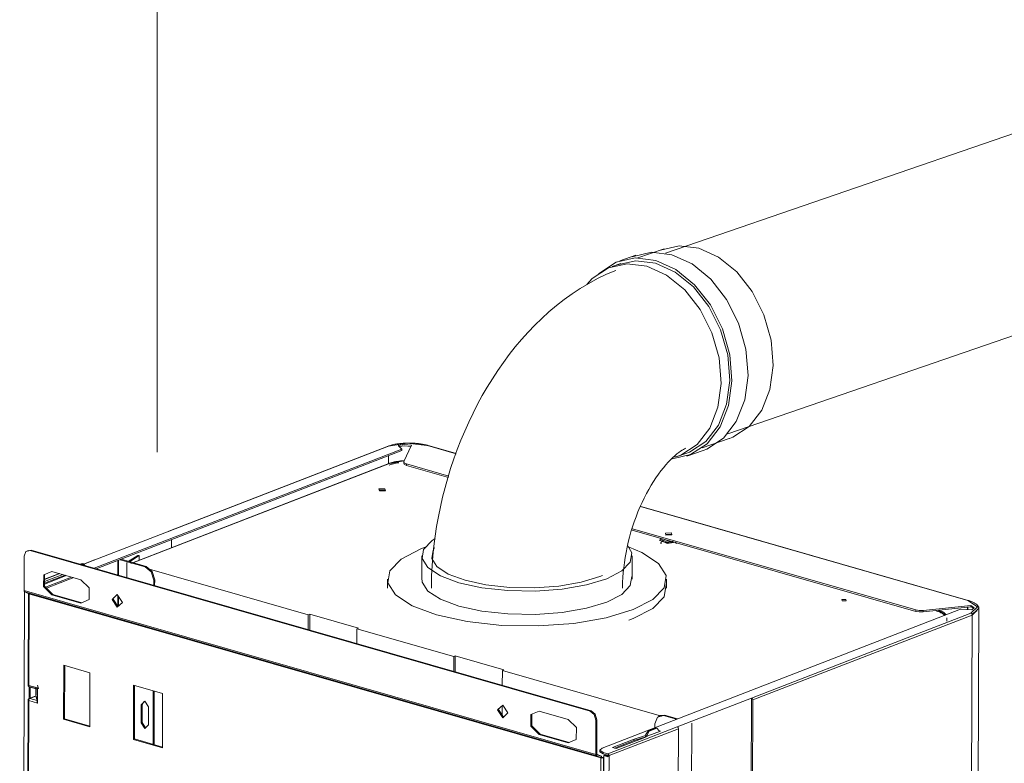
# Model space of a CAD drawing. Header units: millimetres. Extents: x 37142 to 69399, y 2700 to 29257.
# Tile 82 of 85: x 67253 to 67769, y 23955 to 24344. Entities that reach past the tile are written whole.
import ezdxf

# ---------------------------------------------------------------- set-up
doc = ezdxf.new("R2010")
doc.units = ezdxf.units.MM
for name, color, linetype, lineweight in [('G-XREF-____-OTLN', 8, 'Continuous', 9), ('M-EQPM-___-IDEN', 50, 'Continuous', 20), ('M-EQPM-____-OTLN', 50, 'Continuous', 20)]:
    doc.layers.add(name, color=color, linetype=linetype, lineweight=lineweight)

# ---------------------------------------------------------------- blocks, each defined once
blk = doc.blocks.new('City Class FR - City Class F_iam-V165-3D Отопление Right')
at = {"layer": 'G-XREF-____-OTLN'}
for p, q in [((-7954.68, 24057.08), (-7793.57, 24119.44)), ((-7793.58, 24118.69), (-7953.56, 24056.76)), ((-7800.82, 24120.95), (-7915.6, 24076.52)), ((-7800.53, 24120.96), (-7915.3, 24076.53)), ((-7800.96, 24120.86), (-7800.53, 24120.96)), ((-7793.57, 24119.44), (-7795.45, 24121.39)), ((-7793.57, 24119.44), (-7793.58, 24118.69)), ((-7788.57, 24121.55), (-7792.51, 24112.93)), ((-7780.29, 24121.44), (-7780.51, 24121.42)), ((-7765.14, 24117.1), (-7780.29, 24121.44)), ((-7780.14, 24121.34), (-7780.29, 24121.44)), ((-7765.17, 24117.03), (-7780.14, 24121.32)), ((-7800.56, 24111.72), (-7800.54, 24115.99)), ((-7800.12, 24111.89), (-7792.56, 24113.31)), ((-7792.56, 24112.74), (-7792.56, 24111.98)), ((-7792.51, 24112.93), (-7792.51, 24112.18)), ((-7800.48, 24111.88), (-7935.49, 24059.62)), ((-7934.37, 24059.92), (-7800.12, 24111.89)), ((-7800.12, 24111.89), (-7800.66, 24111.77)), ((-7791.15, 24111.72), (-7768.94, 24105.35)), ((-7791.15, 24110.96), (-7791.15, 24111.72)), ((-7769.2, 24104.67), (-7791.15, 24110.96)), ((-7802.44, 24097.93), (-7805.35, 24097.89)), ((-7646.12, 24082.9), (-7668.62, 24089.35)), ((-7645.9, 24082.92), (-7668.59, 24089.42)), ((-7497.33, 24040.25), (-7646.12, 24082.9)), ((-7497.11, 24040.27), (-7645.9, 24082.92)), ((-7524.56, 24034.54), (-7673.1, 24077.12)), ((-7672.85, 24077.81), (-7524.56, 24035.3)), ((-7915.3, 24076.53), (-7954.21, 24061.47)), ((-7915.74, 24076.43), (-7915.3, 24076.53)), ((-7914.19, 24072), (-7914.21, 24067.73)), ((-7658.47, 24072.3), (-7658.48, 24071.54)), ((-7658.4, 24071.81), (-7654.79, 24070.06)), ((-7654.43, 24071.46), (-7656.45, 24072.34)), ((-7652.48, 24074.83), (-7655.39, 24074.79)), ((-7987.63, 24066.53), (-7989.79, 24066.04)), ((-7989.09, 24066.49), (-7989.61, 24066.29)), ((-7988.15, 24066.33), (-7987.63, 24066.53)), ((-7988.15, 24066.33), (-7695.07, 23982.32)), ((-7987.63, 24066.53), (-7694.56, 23982.52)), ((-7657.35, 24071.14), (-7654.62, 24070.36)), ((-7654.6, 24070.39), (-7657.24, 24071.15)), ((-7653.94, 24070.6), (-7655.18, 24070.44)), ((-7654.79, 24070.81), (-7651.65, 24071.21)), ((-7650.27, 24070.79), (-7654.79, 24070.06)), ((-7651.34, 24070.77), (-7654.6, 24070.39)), ((-7654.6, 24070.36), (-7651.25, 24070.74)), ((-7654.43, 24071.46), (-7653.62, 24071.45)), ((-7991.28, 24045.51), (-7991.21, 24063.43)), ((-7954.5, 24061.46), (-7961.08, 24058.92)), ((-7954.21, 24061.47), (-7960.04, 24059.22)), ((-7954.64, 24061.37), (-7954.21, 24061.47)), ((-7942.19, 24053.5), (-7942.16, 24061.18)), ((-7941.88, 24061.29), (-7941.9, 24053.42)), ((-7928.02, 24057.84), (-7941.1, 24061.59)), ((-7940.58, 24061.79), (-7927.5, 24058.04)), ((-7936.85, 24060.6), (-7931.75, 24063.85)), ((-7936.21, 24060.43), (-7931.04, 24063.72)), ((-7931.04, 24063.72), (-7931.75, 24063.85)), ((-7931.05, 24061.21), (-7931.04, 24063.72)), ((-7962.08, 24059.21), (-7960.9, 24059.66)), ((-7960.29, 24059.49), (-7961.47, 24059.03)), ((-7960.29, 24059.49), (-7960.9, 24059.66)), ((-7959.28, 24058.4), (-7960.29, 24059.49)), ((-7937.49, 24060.11), (-7937.52, 24052.16)), ((-7927.5, 24058.04), (-7928.02, 24057.84)), ((-7842.55, 24032.74), (-7925.67, 24056.57)), ((-7969.68, 24053.07), (-7980.56, 24048.86)), ((-7972.81, 24054.38), (-7980.55, 24051.38)), ((-7972.65, 24054.33), (-7980.55, 24051.28)), ((-7980.55, 24050.15), (-7970.98, 24053.85)), ((-7969.86, 24053.53), (-7980.55, 24049.39)), ((-7980.13, 24047.23), (-7966.41, 24052.54)), ((-7965.29, 24052.22), (-7979.53, 24046.71)), ((-7961.53, 24051.15), (-7976.76, 24055.51)), ((-7923.48, 24048.14), (-7923.47, 24050.87)), ((-7923.47, 24050.87), (-7922.95, 24051.07)), ((-7922.95, 24051.07), (-7922.97, 24047.99)), ((-7993.61, 23388.19), (-7991.15, 24045.07)), ((-7692.11, 23959.76), (-7991.28, 24045.51)), ((-7988.76, 24043.82), (-7990.95, 24044.82)), ((-7990.95, 24044.82), (-7691.79, 23959.06)), ((-7989.04, 24043.94), (-7989.22, 23996.03)), ((-7988.69, 24043.69), (-7989.03, 24043.88)), ((-7988.69, 24043.69), (-7988.87, 23995.78)), ((-7988.76, 24043.82), (-7689.59, 23958.07)), ((-7689.53, 23957.93), (-7988.69, 24043.69)), ((-7976.29, 24043.45), (-7976.81, 24043.25)), ((-7976.81, 24043.25), (-7961.58, 24038.89)), ((-7976.29, 24043.45), (-7961.09, 24039.1)), ((-7944.67, 24041), (-7944.57, 24041.84)), ((-7944.67, 24041), (-7942.14, 24036.97)), ((-7942.25, 24037.25), (-7942.23, 24042.9)), ((-7941.95, 24042.47), (-7941.97, 24037.27)), ((-7501.26, 24035.65), (-7688.73, 23963.09)), ((-7563.23, 24040.31), (-7562.25, 24040.03)), ((-7495.75, 24036.86), (-7520.75, 24034.28)), ((-7520.74, 24035.03), (-7495.75, 24037.61)), ((-7495.2, 24035.33), (-7501.26, 24035.65)), ((-7497.5, 24036.68), (-7497.51, 24035.45)), ((-7497.38, 24035.44), (-7497.37, 24036.69)), ((-7496.96, 24040.17), (-7497.11, 24040.27)), ((-7495.75, 24036.86), (-7495.75, 24037.61)), ((-7494.27, 24036.04), (-7495.75, 24036.86)), ((-7494.02, 23377.23), (-7491.54, 24035.88)), ((-7842.55, 24032.74), (-7842.58, 24024.95)), ((-7841.77, 24033.04), (-7842.55, 24032.74)), ((-7841.77, 24033.04), (-7841.8, 24024.73)), ((-7816.35, 24025.76), (-7841.77, 24033.04)), ((-7610.51, 23989.16), (-7495.73, 24033.59)), ((-7609.9, 23988.23), (-7495.12, 24032.66)), ((-7524.56, 24034.54), (-7524.56, 24035.3)), ((-7520.75, 24034.28), (-7520.74, 24035.03)), ((-7512.74, 24035.15), (-7509.31, 24032.54)), ((-7508.28, 24029.41), (-7508.27, 24031.25)), ((-7495.12, 24032.66), (-7497.6, 23374.02)), ((-7492.73, 24034.81), (-7494.93, 24033.16)), ((-7494.9, 24033.31), (-7492.73, 24035.07)), ((-7817.15, 24017.66), (-7817.12, 24025.45)), ((-7817.12, 24025.45), (-7816.35, 24025.76)), ((-7766.43, 24010.92), (-7817.12, 24025.45)), ((-7766.46, 24003.13), (-7766.43, 24010.92)), ((-7765.65, 24011.22), (-7766.43, 24010.92)), ((-7765.65, 24011.22), (-7765.68, 24002.91)), ((-7740.22, 24003.93), (-7765.65, 24011.22)), ((-7970.65, 23978.09), (-7970.54, 24006.38)), ((-7970.54, 24006.38), (-7956.84, 24002.46)), ((-7970.03, 24006.24), (-7970.13, 23978.29)), ((-7956.84, 24002.46), (-7956.95, 23974.16)), ((-7741.03, 23995.84), (-7741, 24003.63)), ((-7741, 24003.63), (-7740.22, 24003.93)), ((-7741, 24003.63), (-7657.72, 23979.76)), ((-7988.87, 23995.78), (-7984.34, 23994.48)), ((-7988.87, 23995.78), (-7988.83, 23995.23)), ((-7988.69, 23988.75), (-7988.67, 23995.19)), ((-7988.62, 23995.1), (-7984.47, 23993.91)), ((-7988.23, 23995.09), (-7984.52, 23994.02)), ((-7988.15, 23995.07), (-7988.17, 23989.59)), ((-7985.21, 23990.74), (-7985.19, 23994.72)), ((-7984.41, 23994.21), (-7984.44, 23986.92)), ((-7984.34, 23994.48), (-7984.37, 23986.56)), ((-7983.74, 23994.04), (-7984.21, 23996)), ((-7934.11, 23967.62), (-7934, 23995.91)), ((-7934, 23995.91), (-7918.78, 23991.55)), ((-7933.49, 23995.76), (-7933.59, 23967.82)), ((-7985.14, 23990.39), (-7988.61, 23989.04)), ((-7988.25, 23989.05), (-7985.09, 23990.27)), ((-7984.54, 23987.99), (-7988.25, 23989.05)), ((-7985.14, 23990.39), (-7985.17, 23990.33)), ((-7984.54, 23987.99), (-7985.09, 23990.27)), ((-7923.8, 23965.01), (-7923.69, 23992.95)), ((-7923.17, 23992.81), (-7923.28, 23964.86)), ((-7918.78, 23991.55), (-7918.89, 23963.25)), ((-7649.41, 23974.1), (-7610.51, 23989.16)), ((-7610.51, 23989.16), (-7612.99, 23329.01)), ((-7989.25, 23988.11), (-7989.92, 23812.13)), ((-7988.9, 23987.86), (-7989.56, 23811.88)), ((-7989.02, 23988.32), (-7989.25, 23988.12)), ((-7989.02, 23988.32), (-7988.79, 23988.93)), ((-7984.37, 23986.56), (-7988.9, 23987.86)), ((-7930, 23976.27), (-7929.97, 23985.7)), ((-7929.45, 23985.9), (-7929.48, 23976.47)), ((-7928.7, 23987.17), (-7929.45, 23985.9)), ((-7926.16, 23984.61), (-7926.2, 23975.18)), ((-7742.94, 23983.17), (-7742.85, 23984.01)), ((-7741.09, 23980.19), (-7741.07, 23985.24)), ((-7609.9, 23988.23), (-7612.38, 23329.59)), ((-7742.94, 23983.17), (-7740.41, 23979.15)), ((-7706.52, 23978.05), (-7721.75, 23982.41)), ((-7694.56, 23982.52), (-7695.07, 23982.32)), ((-7659.28, 23979.49), (-7658.51, 23980.01)), ((-7658.23, 23980.16), (-7658.75, 23979.96)), ((-7658.32, 23980.09), (-7656.04, 23980.22)), ((-7656.56, 23980.02), (-7656.04, 23980.22)), ((-7649.91, 23978.12), (-7656.56, 23980.02)), ((-7656.04, 23980.22), (-7649.39, 23978.32)), ((-7970.65, 23978.09), (-7970.13, 23978.29)), ((-7956.95, 23974.16), (-7970.65, 23978.09)), ((-7970.13, 23978.29), (-7956.95, 23974.51)), ((-7929.48, 23976.47), (-7930, 23976.27)), ((-7929.48, 23976.47), (-7927.71, 23973.61)), ((-7692.04, 23977.67), (-7692.11, 23959.76)), ((-7692.04, 23977.67), (-7691.52, 23977.87)), ((-7691.52, 23977.87), (-7691.59, 23959.96)), ((-7649.41, 23974.1), (-7685.73, 23960.05)), ((-7664.72, 23972.14), (-7660.82, 23973.65)), ((-7661.15, 23975.67), (-7661.16, 23973.76)), ((-7660.22, 23973.47), (-7660.82, 23973.65)), ((-7644.3, 23321.51), (-7641.84, 23976)), ((-7721.27, 23970.35), (-7721.79, 23970.15)), ((-7721.79, 23970.15), (-7706.57, 23965.79)), ((-7721.27, 23970.35), (-7706.08, 23966)), ((-7648.81, 23973.17), (-7685.12, 23959.12)), ((-7666.43, 23968.64), (-7681.44, 23962.84)), ((-7672.04, 23967.75), (-7666.02, 23969.71)), ((-7665.91, 23968.99), (-7672.04, 23967)), ((-7664.77, 23969.42), (-7666.43, 23968.64)), ((-7666.02, 23969.75), (-7664.72, 23972.14)), ((-7666.02, 23969.75), (-7665.41, 23969.58)), ((-7666.02, 23968.77), (-7666.02, 23969.71)), ((-7664.11, 23971.97), (-7665.41, 23969.58)), ((-7665.41, 23969.58), (-7665.41, 23968.97)), ((-7658.28, 23971.93), (-7664.77, 23969.42)), ((-7664.11, 23971.97), (-7664.72, 23972.14)), ((-7660.22, 23973.47), (-7664.11, 23971.97)), ((-7658.93, 23972.09), (-7660.22, 23973.47)), ((-7658.93, 23972.11), (-7658.28, 23971.93)), ((-7651.28, 23314.53), (-7648.81, 23973.17)), ((-7934.11, 23967.62), (-7933.59, 23967.82)), ((-7918.89, 23963.25), (-7934.11, 23967.62)), ((-7933.59, 23967.82), (-7918.88, 23963.6)), ((-7683.34, 23963.38), (-7672.04, 23967.75)), ((-7681.44, 23962.84), (-7683.34, 23963.38)), ((-7672.04, 23967), (-7682.22, 23963.06)), ((-7672.04, 23967.75), (-7672.04, 23967)), ((-7689.33, 23958.82), (-7692.08, 23959.61)), ((-7691.79, 23959.06), (-7689.59, 23958.07)), ((-7689.33, 23958.82), (-7691.53, 23959.82)), ((-7690.97, 23958.69), (-7689.01, 23958.13)), ((-7689.92, 23962.02), (-7689.92, 23961.26)), ((-7689.53, 23957.93), (-7689.01, 23958.13)), ((-7688.73, 23958.14), (-7687.79, 23958.5)), ((-7688.17, 23959.99), (-7688.16, 23960.74)), ((-7687.79, 23959.88), (-7688.17, 23959.99)), ((-7688.16, 23960.74), (-7687.78, 23960.64)), ((-7687.97, 23910.16), (-7687.79, 23959.13)), ((-7685.81, 23959.31), (-7687.79, 23959.88)), ((-7687.27, 23959.33), (-7687.79, 23959.13)), ((-7687.79, 23959.13), (-7685.73, 23958.54)), ((-7687.78, 23960.64), (-7685.73, 23960.05)), ((-7685.12, 23959.12), (-7687.6, 23300.47)), ((-7685.45, 23958.81), (-7687.27, 23959.33)), ((-7686.86, 23958.86), (-7685.23, 23959.49)), ((-7685.12, 23959.12), (-7686.25, 23958.69)), ((-7685.73, 23958.54), (-7685.73, 23959.2)), ((-7689.71, 23910.02), (-7689.53, 23957.93)), ((-7688.12, 23957.96), (-7688.3, 23910.06))]:
    blk.add_line(p, q, dxfattribs=at)
for points in [[(-7800.82, 24120.95, 0), (-7800.42, 24121.1, 0), (-7800.01, 24121.24, 0), (-7799.58, 24121.37, 0), (-7799.14, 24121.5, 0), (-7798.68, 24121.62, 0), (-7798.21, 24121.74, 0), (-7797.73, 24121.85, 0), (-7797.24, 24121.95, 0), (-7796.73, 24122.05, 0), (-7796.22, 24122.14, 0), (-7795.69, 24122.22, 0), (-7795.16, 24122.29, 0), (-7794.62, 24122.36, 0), (-7794.07, 24122.42, 0), (-7793.51, 24122.47, 0), (-7792.95, 24122.52, 0), (-7792.38, 24122.55, 0), (-7791.81, 24122.58, 0), (-7791.24, 24122.61, 0), (-7790.66, 24122.62, 0), (-7790.08, 24122.63, 0), (-7789.5, 24122.63, 0), (-7788.92, 24122.62, 0), (-7788.35, 24122.6, 0), (-7787.77, 24122.58, 0), (-7787.2, 24122.55, 0), (-7786.63, 24122.51, 0), (-7786.07, 24122.46, 0), (-7785.51, 24122.41, 0), (-7784.96, 24122.34, 0), (-7784.41, 24122.28, 0), (-7783.88, 24122.2, 0), (-7783.35, 24122.12, 0), (-7782.83, 24122.03, 0), (-7782.33, 24121.93, 0), (-7781.83, 24121.82, 0), (-7781.34, 24121.71, 0), (-7780.87, 24121.6, 0), (-7780.41, 24121.47, 0), (-7780.29, 24121.44, 0)], [(-7780.51, 24121.42, 0), (-7790.85, 24122.57, 0), (-7800.53, 24120.96, 0)], [(-7795.45, 24121.39, 0), (-7792.12, 24121.93, 0), (-7788.57, 24121.55, 0)], [(-7788.91, 24120.87, 0), (-7792.12, 24121.17, 0), (-7794.84, 24120.81, 0)], [(-7800.48, 24111.88, 0), (-7800.11, 24112.01, 0), (-7799.73, 24112.15, 0), (-7799.33, 24112.27, 0), (-7798.92, 24112.39, 0), (-7798.5, 24112.5, 0), (-7798.07, 24112.61, 0), (-7797.62, 24112.71, 0), (-7797.16, 24112.81, 0), (-7796.7, 24112.9, 0), (-7796.22, 24112.98, 0), (-7795.74, 24113.05, 0), (-7795.24, 24113.12, 0), (-7794.74, 24113.18, 0), (-7794.23, 24113.24, 0), (-7793.72, 24113.29, 0), (-7793.2, 24113.33, 0), (-7792.68, 24113.36, 0), (-7792.15, 24113.39, 0)], [(-7792.51, 24112.93, 0), (-7792.3, 24112.27, 0), (-7791.15, 24111.72, 0)], [(-7800.2, 24111.13, 0), (-7799.85, 24111.26, 0), (-7799.48, 24111.39, 0), (-7799.1, 24111.51, 0), (-7798.71, 24111.62, 0), (-7798.3, 24111.73, 0), (-7797.88, 24111.83, 0), (-7797.45, 24111.93, 0), (-7797.01, 24112.02, 0), (-7796.55, 24112.11, 0), (-7796.09, 24112.19, 0), (-7795.62, 24112.26, 0), (-7795.14, 24112.33, 0)], [(-7791.15, 24110.96, 0), (-7792.31, 24111.51, 0), (-7792.51, 24112.18, 0)], [(-7802.18, 24097.63, 0), (-7802.44, 24098.68, 0), (-7805.61, 24098.61, 0)], [(-7805.61, 24098.61, 0), (-7805.36, 24097.55, 0), (-7802.18, 24097.63, 0)], [(-7654.79, 24070.81, 0), (-7658.4, 24072.56, 0), (-7658.15, 24072.85, 0)], [(-7657.86, 24070.76, 0), (-7657.81, 24070.85, 0), (-7657.75, 24070.93, 0), (-7657.69, 24071, 0), (-7657.62, 24071.07, 0), (-7657.55, 24071.13, 0), (-7657.47, 24071.19, 0), (-7657.39, 24071.24, 0), (-7657.31, 24071.3, 0), (-7657.22, 24071.35, 0), (-7657.13, 24071.4, 0), (-7657.03, 24071.44, 0), (-7656.94, 24071.48, 0), (-7656.83, 24071.53, 0), (-7656.73, 24071.56, 0), (-7656.62, 24071.6, 0)], [(-7655.65, 24075.51, 0), (-7652.48, 24075.59, 0), (-7652.23, 24074.53, 0)], [(-7655.65, 24075.51, 0), (-7655.4, 24074.46, 0), (-7652.23, 24074.53, 0)], [(-7991.21, 24063.43, 0), (-7990.31, 24065.84, 0), (-7988.15, 24066.33, 0)], [(-7657.89, 24069.91, 0), (-7657.93, 24070, 0), (-7657.96, 24070.1, 0), (-7657.97, 24070.21, 0), (-7657.98, 24070.31, 0), (-7657.97, 24070.42, 0), (-7657.96, 24070.52, 0), (-7657.93, 24070.62, 0), (-7657.89, 24070.72, 0), (-7657.86, 24070.76, 0)], [(-7650.01, 24070.5, 0), (-7649.99, 24070.39, 0), (-7649.98, 24070.29, 0), (-7649.99, 24070.18, 0), (-7650.01, 24070.08, 0), (-7650.04, 24069.98, 0), (-7650.08, 24069.88, 0)], [(-7923.47, 24050.87, 0), (-7924.8, 24055.25, 0), (-7928.02, 24057.84, 0)], [(-7927.5, 24058.04, 0), (-7924.28, 24055.45, 0), (-7922.95, 24051.07, 0)], [(-7976.76, 24055.51, 0), (-7981.06, 24053.67, 0), (-7981.08, 24047.54, 0), (-7976.81, 24043.25, 0)], [(-7980.54, 24053.88, 0), (-7980.56, 24047.75, 0), (-7976.29, 24043.45, 0)], [(-7961.58, 24038.89, 0), (-7957.28, 24040.72, 0), (-7957.26, 24046.85, 0), (-7961.53, 24051.15, 0)], [(-7990.95, 24044.82, 0), (-7991.19, 24045.07, 0), (-7991.28, 24045.51, 0)], [(-7988.76, 24043.82, 0), (-7988.71, 24043.77, 0), (-7988.69, 24043.69, 0)], [(-7939.86, 24039.27, 0), (-7942.51, 24043.33, 0), (-7945.19, 24040.8, 0)], [(-7945.19, 24040.8, 0), (-7942.54, 24036.73, 0), (-7939.86, 24039.27, 0)], [(-7560.97, 24040.06, 0), (-7561.14, 24040.79, 0), (-7563.33, 24040.74, 0)], [(-7563.33, 24040.74, 0), (-7563.15, 24040.01, 0), (-7560.97, 24040.06, 0)], [(-7495.73, 24033.59, 0), (-7492.38, 24037.02, 0), (-7497.33, 24040.25, 0)], [(-7491.54, 24035.88, 0), (-7491.56, 24036.16, 0), (-7491.61, 24036.44, 0), (-7491.69, 24036.71, 0), (-7491.8, 24036.98, 0), (-7491.94, 24037.23, 0), (-7492.1, 24037.47, 0), (-7492.28, 24037.71, 0), (-7492.49, 24037.93, 0), (-7492.71, 24038.14, 0), (-7492.96, 24038.35, 0), (-7493.22, 24038.55, 0), (-7493.5, 24038.74, 0), (-7493.8, 24038.92, 0), (-7494.12, 24039.1, 0), (-7494.46, 24039.27, 0), (-7494.81, 24039.44, 0), (-7495.18, 24039.6, 0), (-7495.57, 24039.75, 0), (-7495.97, 24039.9, 0), (-7496.39, 24040.04, 0), (-7496.82, 24040.18, 0), (-7497.11, 24040.27, 0)], [(-7495.75, 24037.61, 0), (-7494.1, 24036.5, 0), (-7495.2, 24035.33, 0)], [(-7495.12, 24032.66, 0), (-7491.59, 24036.28, 0), (-7491.95, 24037.04, 0)], [(-7524.56, 24035.3, 0), (-7522.75, 24035, 0), (-7520.74, 24035.03, 0)], [(-7520.75, 24034.28, 0), (-7522.75, 24034.25, 0), (-7524.56, 24034.54, 0)], [(-7509.48, 24032.4, 0), (-7509.62, 24032.58, 0), (-7509.78, 24032.75, 0), (-7509.97, 24032.93, 0), (-7510.17, 24033.09, 0), (-7510.39, 24033.26, 0), (-7510.63, 24033.42, 0), (-7510.88, 24033.58, 0), (-7511.15, 24033.73, 0), (-7511.45, 24033.88, 0), (-7511.75, 24034.02, 0), (-7512.08, 24034.16, 0), (-7512.42, 24034.3, 0), (-7512.77, 24034.43, 0), (-7513.14, 24034.56, 0), (-7513.53, 24034.68, 0), (-7513.79, 24034.75, 0)], [(-7508.83, 24032.87, 0), (-7509.02, 24033.1, 0), (-7509.22, 24033.32, 0), (-7509.43, 24033.52, 0), (-7509.67, 24033.72, 0), (-7509.92, 24033.91, 0), (-7510.19, 24034.09, 0), (-7510.48, 24034.27, 0), (-7510.78, 24034.44, 0), (-7511.09, 24034.6, 0), (-7511.42, 24034.75, 0), (-7511.77, 24034.9, 0), (-7512.13, 24035.05, 0), (-7512.5, 24035.18, 0)], [(-7495.12, 24032.66, 0), (-7495.3, 24033.24, 0), (-7495.73, 24033.59, 0)], [(-7989.22, 23996.02, 0), (-7989.22, 23995.97, 0), (-7989.22, 23995.91, 0), (-7989.21, 23995.86, 0), (-7989.2, 23995.8, 0), (-7989.18, 23995.74, 0), (-7989.16, 23995.69, 0), (-7989.14, 23995.63, 0), (-7989.12, 23995.57, 0), (-7989.09, 23995.52, 0), (-7989.05, 23995.47, 0), (-7989.02, 23995.42, 0), (-7988.98, 23995.37, 0), (-7988.94, 23995.33, 0), (-7988.9, 23995.29, 0), (-7988.86, 23995.25, 0), (-7988.81, 23995.22, 0), (-7988.77, 23995.19, 0), (-7988.72, 23995.16, 0), (-7988.71, 23995.16, 0)], [(-7988.87, 23995.78, 0), (-7989.22, 23996.01, 0), (-7989.22, 23996.02, 0)], [(-7984.52, 23994.02, 0), (-7984.46, 23993.92, 0), (-7984.41, 23994.21, 0)], [(-7984.34, 23994.48, 0), (-7984.39, 23994.34, 0), (-7984.41, 23994.21, 0)], [(-7988.58, 23989.05, 0), (-7988.62, 23989.04, 0), (-7988.66, 23989.02, 0), (-7988.7, 23989, 0), (-7988.73, 23988.98, 0), (-7988.77, 23988.96, 0), (-7988.81, 23988.94, 0), (-7988.84, 23988.92, 0), (-7988.88, 23988.89, 0), (-7988.91, 23988.86, 0), (-7988.94, 23988.83, 0), (-7988.97, 23988.81, 0), (-7989, 23988.78, 0), (-7989.02, 23988.74, 0), (-7989.05, 23988.71, 0), (-7989.07, 23988.68, 0), (-7989.1, 23988.64, 0), (-7989.12, 23988.61, 0), (-7989.14, 23988.58, 0), (-7989.16, 23988.54, 0), (-7989.17, 23988.5, 0), (-7989.19, 23988.47, 0), (-7989.2, 23988.43, 0), (-7989.21, 23988.39, 0), (-7989.22, 23988.36, 0), (-7989.23, 23988.32, 0), (-7989.24, 23988.28, 0), (-7989.24, 23988.24, 0), (-7989.25, 23988.21, 0), (-7989.25, 23988.17, 0), (-7989.25, 23988.13, 0), (-7989.25, 23988.12, 0)], [(-7988.25, 23989.05, 0), (-7988.86, 23988.64, 0), (-7988.9, 23987.86, 0)], [(-7610.51, 23989.16, 0), (-7610.08, 23988.82, 0), (-7609.9, 23988.23, 0)], [(-7989.25, 23988.12, 0), (-7989.25, 23988.08, 0), (-7988.9, 23987.86, 0)], [(-7984.44, 23986.92, 0), (-7984.48, 23987.55, 0), (-7984.54, 23987.99, 0)], [(-7984.44, 23986.92, 0), (-7984.42, 23986.74, 0), (-7984.37, 23986.56, 0)], [(-7929.97, 23985.7, 0), (-7928.05, 23987.51, 0), (-7926.16, 23984.61, 0)], [(-7738.13, 23981.44, 0), (-7740.79, 23985.51, 0), (-7743.46, 23982.97, 0)], [(-7743.46, 23982.97, 0), (-7740.81, 23978.91, 0), (-7738.13, 23981.44, 0)], [(-7721.75, 23982.41, 0), (-7726.04, 23980.58, 0), (-7726.07, 23974.45, 0), (-7721.79, 23970.15, 0)], [(-7725.52, 23980.78, 0), (-7725.55, 23974.65, 0), (-7721.27, 23970.35, 0)], [(-7695.07, 23982.32, 0), (-7692.93, 23980.6, 0), (-7692.04, 23977.67, 0)], [(-7694.56, 23982.52, 0), (-7692.41, 23980.8, 0), (-7691.52, 23977.87, 0)], [(-7656.56, 23980.02, 0), (-7659.8, 23979.29, 0), (-7661.15, 23975.67, 0)], [(-7926.2, 23975.18, 0), (-7928.11, 23973.37, 0), (-7930, 23976.27, 0)], [(-7706.57, 23965.79, 0), (-7702.27, 23967.62, 0), (-7702.25, 23973.75, 0), (-7706.52, 23978.05, 0)], [(-7649.41, 23974.1, 0), (-7648.98, 23973.76, 0), (-7648.81, 23973.17, 0)], [(-7692.11, 23959.76, 0), (-7692.03, 23959.32, 0), (-7691.79, 23959.06, 0)], [(-7691.53, 23959.82, 0), (-7691.57, 23959.87, 0), (-7691.59, 23959.96, 0)], [(-7688.17, 23959.99, 0), (-7689.91, 23961.13, 0), (-7689.92, 23961.25, 0)], [(-7688.73, 23963.09, 0), (-7689.91, 23961.88, 0), (-7688.16, 23960.74, 0)], [(-7689.33, 23958.82, 0), (-7689.09, 23958.57, 0), (-7689.01, 23958.13, 0)], [(-7689.01, 23958.13, 0), (-7688.86, 23958.12, 0), (-7688.73, 23958.14, 0)], [(-7685.73, 23960.05, 0), (-7685.3, 23959.7, 0), (-7685.12, 23959.12, 0)], [(-7689.53, 23957.93, 0), (-7689.54, 23958.02, 0), (-7689.59, 23958.07, 0)], [(-7688.26, 23957.92, 0), (-7688.9, 23957.85, 0), (-7689.53, 23957.93, 0)], [(-7688.12, 23957.96, 0), (-7688.19, 23957.94, 0), (-7688.26, 23957.92, 0)]]:
    blk.add_polyline3d(points, dxfattribs=at)
blk = doc.blocks.new('City Class FR - City Class 25 FR-V166-3D Отопление Right')
blk.add_blockref('City Class FR - City Class F_iam-V165-3D Отопление Right', (0, 0))
blk = doc.blocks.new('daa-oborudovanie-komplektkoaksialnogodymoxoda-sudliniteliami-1 - 60_100-V158-3D Отопление Right')
at = {"layer": 'M-EQPM-____-OTLN', "color": 94}
for p, q in [((-7355.27, 21123.05), (-7655.53, 21019.81)), ((-7623.01, 20925.24), (-7322.75, 21028.49)), ((-7656.34, 21022.12), (-7670.6, 21017.22)), ((-7671.09, 21018.69), (-7679.51, 21015.79)), ((-7679.03, 21014.32), (-7683.56, 21012.76)), ((-7636.46, 20917.93), (-7622.2, 20922.83)), ((-7649.42, 20913.47), (-7644.88, 20915.03)), ((-7644.4, 20913.66), (-7635.97, 20916.56)), ((-7783.1, 20861.46), (-7783.1, 20849.22)), ((-7673.1, 20849.22), (-7673.1, 20861.46)), ((-7801.1, 20849.22), (-7801.1, 20844.51)), ((-7655.1, 20844.51), (-7655.1, 20849.22))]:
    blk.add_line(p, q, dxfattribs=at)
for points in [[(-7658.23, 21021.4, 0), (-7648.47, 21023.62, 0), (-7638.09, 21022.36, 0), (-7627.78, 21017.7, 0), (-7618.26, 21009.95, 0), (-7610.17, 20999.66, 0), (-7604.07, 20987.51, 0), (-7600.36, 20974.33, 0), (-7599.31, 20961.03, 0)], [(-7620.85, 20952.95, 0), (-7621.93, 20966.63, 0), (-7625.74, 20980.18, 0), (-7632.02, 20992.68, 0), (-7640.34, 21003.27, 0), (-7650.14, 21011.24, 0), (-7660.73, 21016.03, 0), (-7671.41, 21017.33, 0), (-7681.45, 21015.04, 0), (-7690.16, 21009.33, 0), (-7690.84, 21008.67, 0)], [(-7621.99, 20953.23, 0), (-7623.05, 20966.53, 0), (-7626.75, 20979.71, 0), (-7632.86, 20991.86, 0), (-7640.94, 21002.15, 0), (-7650.46, 21009.9, 0), (-7660.77, 21014.56, 0), (-7671.15, 21015.82, 0), (-7680.91, 21013.6, 0)], [(-7673.02, 21017.94, 0), (-7662.99, 21020.23, 0), (-7652.31, 21018.93, 0), (-7641.71, 21014.14, 0), (-7631.92, 21006.17, 0), (-7623.6, 20995.58, 0), (-7617.32, 20983.08, 0), (-7613.51, 20969.53, 0), (-7612.42, 20955.85, 0)], [(-7681.6, 21010.79, 0), (-7686.46, 21008.73, 0), (-7691.19, 21006.46, 0), (-7695.76, 21003.98, 0), (-7700.2, 21001.32, 0), (-7704.5, 20998.49, 0), (-7708.67, 20995.5, 0), (-7712.69, 20992.35, 0), (-7716.59, 20989.06, 0), (-7720.36, 20985.64, 0), (-7724.01, 20982.08, 0), (-7727.53, 20978.41, 0), (-7730.94, 20974.62, 0), (-7734.22, 20970.72, 0), (-7737.39, 20966.71, 0), (-7740.44, 20962.61, 0), (-7743.37, 20958.4, 0), (-7746.19, 20954.11, 0), (-7748.9, 20949.74, 0), (-7751.49, 20945.28, 0), (-7753.96, 20940.74, 0), (-7756.33, 20936.13, 0), (-7758.57, 20931.46, 0), (-7760.7, 20926.72, 0), (-7762.72, 20921.92, 0), (-7764.61, 20917.07, 0), (-7766.39, 20912.16, 0), (-7768.05, 20907.22, 0), (-7769.58, 20902.23, 0), (-7771, 20897.2, 0), (-7772.29, 20892.14, 0), (-7773.45, 20887.06, 0), (-7774.49, 20881.95, 0), (-7775.4, 20876.82, 0), (-7776.19, 20871.68, 0), (-7776.84, 20866.53, 0), (-7777.35, 20861.37, 0), (-7777.74, 20856.21, 0), (-7777.99, 20851.05, 0), (-7778.09, 20845.9, 0), (-7778.1, 20844.51, 0)], [(-7626.53, 20951.67, 0), (-7627.58, 20964.97, 0), (-7631.29, 20978.15, 0), (-7637.39, 20990.3, 0), (-7645.48, 21000.59, 0), (-7655, 21008.34, 0), (-7665.3, 21013, 0), (-7675.69, 21014.26, 0), (-7685.45, 21012.04, 0), (-7693.91, 21006.48, 0), (-7696.79, 21003.41, 0)], [(-7599.31, 20961.03, 0), (-7600.98, 20948.51, 0), (-7605.26, 20937.62, 0), (-7611.85, 20929.11, 0), (-7620.32, 20923.55, 0), (-7622.19, 20922.83, 0)], [(-7612.42, 20955.85, 0), (-7614.14, 20942.97, 0), (-7618.54, 20931.77, 0), (-7625.33, 20923.02, 0), (-7634.03, 20917.3, 0), (-7635.96, 20916.56, 0)], [(-7651.99, 20912.15, 0), (-7642.46, 20914.4, 0), (-7633.75, 20920.12, 0), (-7626.97, 20928.88, 0), (-7622.57, 20940.07, 0), (-7620.85, 20952.95, 0)], [(-7650.84, 20913.03, 0), (-7647.54, 20914.19, 0), (-7639.07, 20919.75, 0), (-7632.48, 20928.26, 0), (-7628.2, 20939.15, 0), (-7626.53, 20951.67, 0)], [(-7644.88, 20915.03, 0), (-7643, 20915.75, 0), (-7634.54, 20921.31, 0), (-7627.94, 20929.82, 0), (-7623.66, 20940.71, 0), (-7621.99, 20953.23, 0)], [(-7644.9, 20917.77, 0), (-7645.22, 20917.63, 0), (-7645.68, 20917.41, 0), (-7646.26, 20917.09, 0), (-7646.96, 20916.67, 0), (-7647.77, 20916.14, 0), (-7648.67, 20915.5, 0), (-7649.65, 20914.73, 0), (-7650.71, 20913.84, 0), (-7651.83, 20912.82, 0), (-7653, 20911.68, 0), (-7654.21, 20910.41, 0), (-7655.46, 20909.02, 0), (-7656.73, 20907.51, 0), (-7658.01, 20905.89, 0), (-7659.3, 20904.16, 0), (-7660.58, 20902.31, 0), (-7661.86, 20900.37, 0), (-7663.12, 20898.33, 0), (-7664.36, 20896.19, 0), (-7665.58, 20893.97, 0), (-7666.75, 20891.68, 0), (-7667.89, 20889.31, 0), (-7668.98, 20886.87, 0), (-7670.03, 20884.38, 0), (-7671.02, 20881.84, 0), (-7671.96, 20879.25, 0), (-7672.84, 20876.62, 0), (-7673.66, 20873.97, 0), (-7674.41, 20871.3, 0), (-7675.1, 20868.61, 0), (-7675.71, 20865.92, 0), (-7676.26, 20863.23, 0), (-7676.74, 20860.55, 0), (-7677.14, 20857.89, 0), (-7677.47, 20855.25, 0), (-7677.73, 20852.66, 0), (-7677.92, 20850.1, 0), (-7678.04, 20847.6, 0), (-7678.1, 20845.16, 0), (-7678.1, 20844.51, 0)], [(-7776.14, 20870.46, 0), (-7777.77, 20869.4, 0), (-7782.19, 20864.81, 0), (-7782.92, 20859.99, 0), (-7779.92, 20855.27, 0), (-7773.39, 20850.97, 0), (-7763.76, 20847.39, 0)], [(-7763.76, 20847.39, 0), (-7751.71, 20844.77, 0), (-7738.05, 20843.28, 0), (-7723.71, 20843.03, 0), (-7709.67, 20844.04, 0), (-7696.89, 20846.24, 0), (-7686.23, 20849.47, 0), (-7678.43, 20853.52, 0), (-7674.01, 20858.12, 0), (-7673.27, 20862.94, 0), (-7675.32, 20866.66, 0)], [(-7781.41, 20865.98, 0), (-7783.67, 20865.13, 0), (-7794.03, 20859.75, 0), (-7799.89, 20853.66, 0), (-7800.87, 20847.26, 0), (-7796.88, 20841, 0), (-7788.21, 20835.29, 0), (-7775.44, 20830.54, 0)], [(-7760.52, 20848.67, 0), (-7769.27, 20851.92, 0), (-7775.21, 20855.83, 0), (-7777.94, 20860.12, 0), (-7777.27, 20864.5, 0), (-7776.52, 20865.64, 0)], [(-7775.44, 20830.54, 0), (-7759.44, 20827.06, 0), (-7741.31, 20825.09, 0), (-7722.28, 20824.76, 0), (-7703.64, 20826.1, 0), (-7686.67, 20829.01, 0), (-7672.53, 20833.31, 0), (-7662.17, 20838.68, 0), (-7656.3, 20844.78, 0), (-7655.33, 20851.17, 0), (-7659.32, 20857.44, 0), (-7667.99, 20863.14, 0), (-7674.58, 20865.9, 0)], [(-7763.76, 20835.15, 0), (-7751.71, 20832.52, 0), (-7738.05, 20831.04, 0), (-7723.71, 20830.79, 0), (-7709.67, 20831.8, 0), (-7696.89, 20834, 0), (-7686.23, 20837.23, 0), (-7678.43, 20841.28, 0), (-7674.01, 20845.87, 0), (-7673.27, 20850.69, 0)], [(-7688.65, 20851.14, 0), (-7690.04, 20850.56, 0), (-7699.73, 20847.62, 0), (-7711.35, 20845.63, 0), (-7724.11, 20844.71, 0), (-7737.15, 20844.93, 0), (-7749.57, 20846.28, 0), (-7760.52, 20848.67, 0)], [(-7783.06, 20849.87, 0), (-7782.92, 20847.74, 0), (-7779.92, 20843.02, 0), (-7773.39, 20838.73, 0), (-7763.76, 20835.15, 0)], [(-7655.33, 20846.47, 0), (-7656.3, 20840.07, 0), (-7662.17, 20833.97, 0), (-7672.53, 20828.6, 0), (-7674.86, 20827.72, 0)]]:
    blk.add_polyline3d(points, dxfattribs=at)

msp = doc.modelspace()

# ---------------------------------------------------------------- linework, layer by layer
at = {"layer": 'M-EQPM-___-IDEN'}
msp.add_line((67325.25, 24117.78), (67325.25, 24967.79), dxfattribs=at)

# ---------------------------------------------------------------- block references
at = {"layer": 'M-EQPM-____-OTLN', "color": 94}
msp.add_blockref('daa-oborudovanie-komplektkoaksialnogodymoxoda-sudliniteliami-1 - 60_100-V158-3D Отопление Right', (75246.97, 3202.17), dxfattribs=at)
at = {"layer": 'M-EQPM-____-OTLN'}
msp.add_blockref('City Class FR - City Class 25 FR-V166-3D Отопление Right', (75246.97, 0), dxfattribs=at)

doc.saveas('drawing.dxf')
